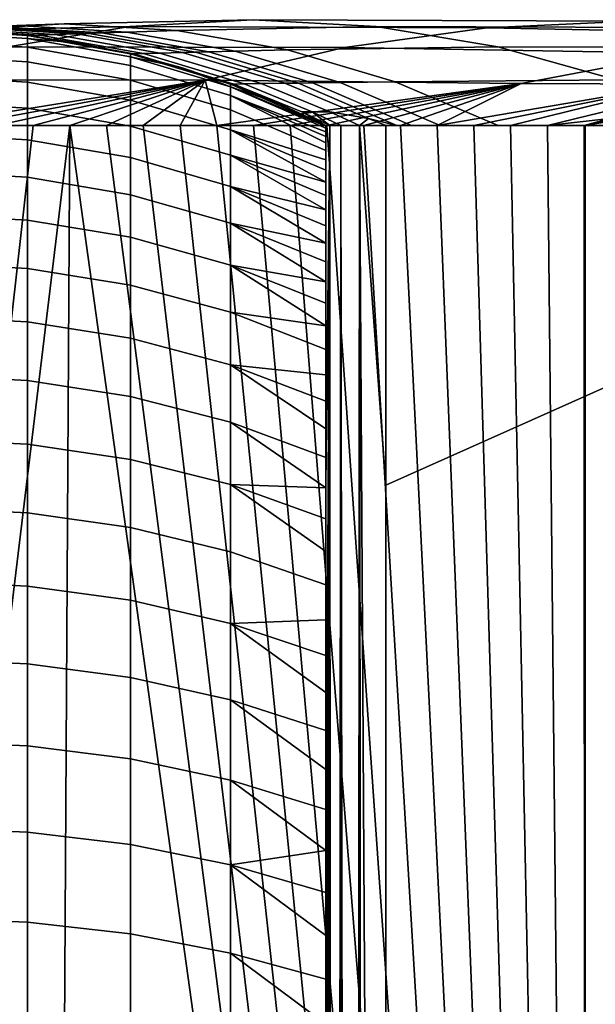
# Model space of a CAD drawing. Header units: millimetres. Extents: x 2387 to 13955, y -4964 to 364.
# Tile 214 of 256: x 12069 to 12101, y -2824 to -2769. Entities that reach past the tile are written whole.
import ezdxf

# ---------------------------------------------------------------- set-up
doc = ezdxf.new("R2010")
doc.units = ezdxf.units.MM
doc.header["$MEASUREMENT"] = 0
doc.layers.add('sistema 2', color=7, linetype='Continuous', true_color=0x000000)

msp = doc.modelspace()

# ---------------------------------------------------------------- linework, layer by layer
at = {"layer": 'sistema 2'}
for points in [[(12064.939, -2770.055, 721.872), (12074.878, -2769.835, 673.273), (12068.096, -2770.96, 673.24), (12058.743, -2771.136, 721.822)], [(12068.588, -2769.782, 734.077), (12071.221, -2769.69, 721.923), (12064.939, -2770.055, 721.872), (12062.456, -2770.141, 734.022)], [(12071.221, -2769.69, 721.923), (12081.748, -2769.455, 673.307), (12074.878, -2769.835, 673.273), (12064.939, -2770.055, 721.872)], [(12072.625, -2770.218, 743.25), (12073.321, -2770.192, 740.21), (12067.271, -2769.833, 740.153), (12066.613, -2769.86, 743.192)], [(12073.321, -2770.192, 740.21), (12074.713, -2770.144, 734.131), (12068.588, -2769.782, 734.077), (12067.271, -2769.833, 740.153)], [(12074.878, -2769.835, 673.273), (12094.778, -2769.905, 576.075), (12086.846, -2771.011, 576.076), (12068.096, -2770.96, 673.24)], [(12074.713, -2770.144, 734.131), (12077.495, -2770.058, 721.973), (12071.221, -2769.69, 721.923), (12068.588, -2769.782, 734.077)], [(12077.495, -2770.058, 721.973), (12088.612, -2769.838, 673.341), (12081.748, -2769.455, 673.307), (12071.221, -2769.69, 721.923)], [(12081.748, -2769.455, 673.307), (12102.79, -2769.531, 576.075), (12094.778, -2769.905, 576.075), (12074.878, -2769.835, 673.273)], [(12083.674, -2771.141, 722.023), (12095.381, -2770.965, 673.374), (12088.612, -2769.838, 673.341), (12077.495, -2770.058, 721.973)], [(12088.612, -2769.838, 673.341), (12110.801, -2769.906, 576.075), (12102.79, -2769.531, 576.075), (12081.748, -2769.455, 673.307)], [(12095.381, -2770.965, 673.374), (12118.732, -2771.013, 576.075), (12110.801, -2769.906, 576.075), (12088.612, -2769.838, 673.341)], [(12102.79, -2769.531, 576.075), (12123.823, -2769.944, 478.844), (12114.691, -2770.289, 478.877), (12094.778, -2769.905, 576.075)], [(12063.337, -2769.987, 770.937), (12069.175, -2770.336, 771.05), (12069.348, -2770.33, 764.811), (12063.502, -2769.981, 764.716)], [(12069.175, -2770.336, 771.05), (12063.337, -2769.987, 770.937), (12063.337, -2769.988, 1086.864), (12066.263, -2770.076, 1086.864)], [(12063.337, -2770.151, 1093.506), (12069.175, -2770.5, 1093.489), (12069.175, -2770.337, 1086.864), (12066.263, -2770.076, 1086.864)], [(12069.175, -2770.5, 1093.489), (12063.337, -2770.151, 1093.506), (12063.337, -2770.639, 1100.131), (12069.175, -2770.987, 1100.097)], [(12069.348, -2770.33, 764.811), (12069.866, -2770.313, 758.591), (12063.994, -2769.962, 758.512), (12063.502, -2769.981, 764.716)], [(12069.866, -2770.313, 758.591), (12070.729, -2770.284, 752.411), (12064.812, -2769.93, 752.344), (12063.994, -2769.962, 758.512)], [(12070.729, -2770.284, 752.411), (12071.931, -2770.243, 746.29), (12065.956, -2769.887, 746.231), (12064.812, -2769.93, 752.344)], [(12071.931, -2770.243, 746.29), (12072.625, -2770.218, 743.25), (12066.613, -2769.86, 743.192), (12065.956, -2769.887, 746.231)], [(12069.175, -2770.337, 1086.864), (12069.175, -2770.336, 771.05), (12066.263, -2770.076, 1086.864)], [(12075.104, -2771.358, 764.904), (12069.348, -2770.33, 764.811), (12069.175, -2770.336, 771.05), (12074.922, -2771.363, 771.161)], [(12072.065, -2770.767, 1086.864), (12069.175, -2770.336, 771.05), (12069.175, -2770.337, 1086.864)], [(12069.175, -2770.336, 771.05), (12072.065, -2770.767, 1086.864), (12074.922, -2771.363, 771.161)], [(12072.065, -2770.767, 1086.864), (12069.175, -2770.337, 1086.864), (12069.175, -2770.5, 1093.489)], [(12075.104, -2771.358, 764.904), (12075.647, -2771.344, 758.669), (12069.866, -2770.313, 758.591), (12069.348, -2770.33, 764.811)], [(12075.647, -2771.344, 758.669), (12076.552, -2771.321, 752.476), (12070.729, -2770.284, 752.411), (12069.866, -2770.313, 758.591)], [(12076.552, -2771.321, 752.476), (12077.813, -2771.288, 746.348), (12071.931, -2770.243, 746.29), (12070.729, -2770.284, 752.411)], [(12077.813, -2771.288, 746.348), (12078.545, -2771.268, 743.307), (12072.625, -2770.218, 743.25), (12071.931, -2770.243, 746.29)], [(12078.545, -2771.268, 743.307), (12079.277, -2771.248, 740.266), (12073.321, -2770.192, 740.21), (12072.625, -2770.218, 743.25)], [(12079.277, -2771.248, 740.266), (12080.743, -2771.21, 734.185), (12074.713, -2770.144, 734.131), (12073.321, -2770.192, 740.21)], [(12080.743, -2771.21, 734.185), (12083.674, -2771.141, 722.023), (12077.495, -2770.058, 721.973), (12074.713, -2770.144, 734.131)], [(12094.778, -2769.905, 576.075), (12114.691, -2770.289, 478.877), (12105.624, -2771.312, 478.91), (12086.846, -2771.011, 576.076)], [(12069.175, -2770.987, 1100.097), (12063.337, -2770.639, 1100.131), (12063.337, -2771.452, 1106.724), (12069.175, -2771.798, 1106.673)], [(12074.922, -2771.525, 1093.438), (12069.175, -2770.5, 1093.489), (12069.175, -2770.987, 1100.097), (12074.922, -2772.009, 1099.996)], [(12069.175, -2770.5, 1093.489), (12074.922, -2771.525, 1093.438), (12074.922, -2771.364, 1086.864), (12072.065, -2770.767, 1086.864)], [(12074.922, -2771.364, 1086.864), (12074.922, -2771.363, 771.161), (12072.065, -2770.767, 1086.864)], [(12068.096, -2770.96, 673.24), (12086.846, -2771.011, 576.076), (12079.072, -2772.829, 576.076), (12061.494, -2772.803, 673.208)], [(12069.175, -2771.798, 1106.673), (12063.337, -2771.452, 1106.724), (12063.337, -2772.588, 1113.27), (12069.175, -2772.931, 1113.201)], [(12074.922, -2772.009, 1099.996), (12069.175, -2770.987, 1100.097), (12069.175, -2771.798, 1106.673), (12074.922, -2772.813, 1106.522)], [(12080.684, -2773.036, 764.995), (12075.104, -2771.358, 764.904), (12074.922, -2771.363, 771.161), (12080.493, -2773.039, 771.269)], [(12077.734, -2772.122, 1086.864), (12074.922, -2771.363, 771.161), (12074.922, -2771.364, 1086.864)], [(12080.493, -2773.039, 771.269), (12074.922, -2771.363, 771.161), (12077.734, -2772.122, 1086.864)], [(12074.922, -2771.364, 1086.864), (12074.922, -2771.525, 1093.438), (12077.734, -2772.122, 1086.864)], [(12080.684, -2773.036, 764.995), (12081.252, -2773.028, 758.744), (12075.647, -2771.344, 758.669), (12075.104, -2771.358, 764.904)], [(12081.252, -2773.028, 758.744), (12082.198, -2773.014, 752.539), (12076.552, -2771.321, 752.476), (12075.647, -2771.344, 758.669)], [(12082.198, -2773.014, 752.539), (12083.519, -2772.996, 746.405), (12077.813, -2771.288, 746.348), (12076.552, -2771.321, 752.476)], [(12083.519, -2772.996, 746.405), (12084.286, -2772.984, 743.362), (12078.545, -2771.268, 743.307), (12077.813, -2771.288, 746.348)], [(12084.286, -2772.984, 743.362), (12085.055, -2772.972, 740.321), (12079.277, -2771.248, 740.266), (12078.545, -2771.268, 743.307)], [(12086.846, -2771.011, 576.076), (12105.624, -2771.312, 478.91), (12096.678, -2772.999, 478.942), (12079.072, -2772.829, 576.076)], [(12085.055, -2772.972, 740.321), (12086.594, -2772.95, 734.237), (12080.743, -2771.21, 734.185), (12079.277, -2771.248, 740.266)], [(12086.594, -2772.95, 734.237), (12089.671, -2772.91, 722.071), (12083.674, -2771.141, 722.023), (12080.743, -2771.21, 734.185)], [(12089.671, -2772.91, 722.071), (12101.966, -2772.807, 673.406), (12095.381, -2770.965, 673.374), (12083.674, -2771.141, 722.023)], [(12101.966, -2772.807, 673.406), (12126.505, -2772.831, 576.075), (12118.732, -2771.013, 576.075), (12095.381, -2770.965, 673.374)], [(12105.624, -2771.312, 478.91), (12115.005, -2771.382, 430.326), (12105.473, -2773.037, 430.375), (12096.678, -2772.999, 478.942)], [(12074.922, -2772.813, 1106.522), (12069.175, -2771.798, 1106.673), (12069.175, -2772.931, 1113.201), (12074.922, -2773.937, 1113.001)], [(12080.493, -2773.198, 1093.356), (12074.922, -2771.525, 1093.438), (12074.922, -2772.009, 1099.996), (12080.493, -2773.676, 1099.832)], [(12077.734, -2772.122, 1086.864), (12074.922, -2771.525, 1093.438), (12080.493, -2773.198, 1093.356)], [(12080.493, -2773.676, 1099.832), (12074.922, -2772.009, 1099.996), (12074.922, -2772.813, 1106.522), (12080.493, -2774.471, 1106.276)], [(12080.493, -2773.198, 1093.356), (12080.493, -2773.039, 1086.864), (12077.734, -2772.122, 1086.864)], [(12080.493, -2773.039, 1086.864), (12080.493, -2773.039, 771.269), (12077.734, -2772.122, 1086.864)], [(12063.354, -2775.336, 624.626), (12061.494, -2772.803, 673.208), (12079.072, -2772.829, 576.076)], [(12069.175, -2772.931, 1113.201), (12063.337, -2772.588, 1113.27), (12063.337, -2774.044, 1119.751), (12069.175, -2774.383, 1119.666)], [(12063.354, -2775.336, 624.626), (12079.072, -2772.829, 576.076), (12065.4, -2775.336, 612.489)], [(12065.4, -2775.336, 612.489), (12079.072, -2772.829, 576.076), (12067.446, -2775.336, 600.351)], [(12067.446, -2775.336, 600.351), (12079.072, -2772.829, 576.076), (12069.493, -2775.336, 588.214)], [(12074.922, -2773.937, 1113.001), (12069.175, -2772.931, 1113.201), (12069.175, -2774.383, 1119.666), (12074.922, -2775.378, 1119.417)], [(12069.493, -2775.336, 588.214), (12079.072, -2772.829, 576.076), (12071.539, -2775.336, 576.076)], [(12071.539, -2775.336, 576.076), (12079.072, -2772.829, 576.076), (12073.585, -2775.336, 563.938)], [(12073.585, -2775.336, 563.938), (12079.072, -2772.829, 576.076), (12075.632, -2775.336, 551.8)], [(12080.493, -2774.471, 1106.276), (12074.922, -2772.813, 1106.522), (12074.922, -2773.937, 1113.001), (12080.493, -2775.581, 1112.674)], [(12075.632, -2775.336, 551.8), (12079.072, -2772.829, 576.076), (12077.678, -2775.336, 539.662)], [(12077.678, -2775.336, 539.662), (12079.072, -2772.829, 576.076), (12079.724, -2775.336, 527.524)], [(12096.678, -2772.999, 478.942), (12079.724, -2775.336, 527.524), (12079.072, -2772.829, 576.076)], [(12079.724, -2775.336, 527.524), (12096.678, -2772.999, 478.942), (12081.771, -2775.336, 515.387)], [(12084.457, -2774.59, 765.056), (12080.684, -2773.036, 764.995), (12080.493, -2773.039, 771.269), (12085.808, -2775.336, 771.371)], [(12080.493, -2773.039, 1086.864), (12080.493, -2773.198, 1093.356), (12083.188, -2774.112, 1086.864)], [(12080.493, -2773.039, 771.269), (12080.493, -2773.039, 1086.864), (12083.188, -2774.112, 1086.864)], [(12085.808, -2775.336, 889.681), (12080.493, -2773.039, 771.269), (12085.808, -2775.336, 909.399)], [(12085.808, -2775.336, 909.399), (12080.493, -2773.039, 771.269), (12083.188, -2774.112, 1086.864)], [(12080.493, -2773.039, 771.269), (12085.808, -2775.336, 889.681), (12085.808, -2775.336, 869.963)], [(12080.493, -2773.039, 771.269), (12085.808, -2775.336, 869.963), (12085.808, -2775.336, 850.244)], [(12080.493, -2773.039, 771.269), (12085.808, -2775.336, 830.526), (12085.808, -2775.336, 810.808)], [(12080.493, -2773.039, 771.269), (12085.808, -2775.336, 791.089), (12085.808, -2775.336, 771.371)], [(12080.493, -2773.039, 771.269), (12085.808, -2775.336, 810.808), (12085.808, -2775.336, 791.089)], [(12080.493, -2773.039, 771.269), (12085.808, -2775.336, 850.244), (12085.808, -2775.336, 830.526)], [(12085.043, -2774.588, 758.795), (12081.252, -2773.028, 758.744), (12080.684, -2773.036, 764.995), (12084.457, -2774.59, 765.056)], [(12086.018, -2774.583, 752.582), (12082.198, -2773.014, 752.539), (12081.252, -2773.028, 758.744), (12085.043, -2774.588, 758.795)], [(12081.771, -2775.336, 515.387), (12096.678, -2772.999, 478.942), (12083.816, -2775.336, 503.249)], [(12082.198, -2773.014, 752.539), (12086.018, -2774.583, 752.582), (12088.173, -2774.95, 746.451), (12083.519, -2772.996, 746.405)], [(12083.519, -2772.996, 746.405), (12088.173, -2774.95, 746.451), (12089.763, -2775.336, 743.415), (12084.286, -2772.984, 743.362)], [(12083.816, -2775.336, 503.249), (12096.678, -2772.999, 478.942), (12085.862, -2775.336, 491.111)], [(12089.763, -2775.336, 743.415), (12090.568, -2775.336, 740.373), (12085.055, -2772.972, 740.321), (12084.286, -2772.984, 743.362)], [(12090.568, -2775.336, 740.373), (12092.178, -2775.336, 734.287), (12086.594, -2772.95, 734.237), (12085.055, -2772.972, 740.321)], [(12087.908, -2775.336, 478.974), (12085.862, -2775.336, 491.111), (12096.678, -2772.999, 478.942)], [(12092.178, -2775.336, 734.287), (12095.398, -2775.336, 722.117), (12089.671, -2772.91, 722.071), (12086.594, -2772.95, 734.237)], [(12087.908, -2775.336, 478.974), (12096.678, -2772.999, 478.942), (12089.955, -2775.336, 466.836)], [(12095.398, -2775.336, 722.117), (12108.278, -2775.336, 673.437), (12101.966, -2772.807, 673.406), (12089.671, -2772.91, 722.071)], [(12089.955, -2775.336, 466.836), (12096.678, -2772.999, 478.942), (12092.001, -2775.336, 454.699)], [(12105.473, -2773.037, 430.375), (12092.001, -2775.336, 454.699), (12096.678, -2772.999, 478.942)], [(12092.001, -2775.336, 454.699), (12105.473, -2773.037, 430.375), (12094.047, -2775.336, 442.561)], [(12096.094, -2775.336, 430.422), (12094.047, -2775.336, 442.561), (12105.473, -2773.037, 430.375)], [(12098.14, -2775.336, 418.285), (12096.094, -2775.336, 430.422), (12105.473, -2773.037, 430.375), (12107.668, -2773.034, 418.234)], [(12101.612, -2774.952, 406.14), (12098.14, -2775.336, 418.285), (12107.668, -2773.034, 418.234)], [(12080.493, -2773.198, 1093.356), (12080.493, -2773.676, 1099.832), (12085.808, -2775.688, 1096.428), (12085.808, -2775.493, 1093.243)], [(12080.493, -2773.198, 1093.356), (12085.808, -2775.375, 1090.055), (12083.188, -2774.112, 1086.864)], [(12080.493, -2773.198, 1093.356), (12085.808, -2775.493, 1093.243), (12085.808, -2775.375, 1090.055)], [(12080.493, -2773.676, 1099.832), (12080.493, -2774.471, 1106.276), (12085.808, -2776.743, 1105.939), (12085.808, -2776.314, 1102.778)], [(12080.493, -2773.676, 1099.832), (12085.808, -2776.314, 1102.778), (12085.808, -2775.962, 1099.607)], [(12080.493, -2773.676, 1099.832), (12085.808, -2775.962, 1099.607), (12085.808, -2775.688, 1096.428)], [(12069.175, -2774.383, 1119.666), (12063.337, -2774.044, 1119.751), (12063.337, -2775.816, 1126.154), (12069.175, -2776.15, 1126.052)], [(12080.493, -2775.581, 1112.674), (12074.922, -2773.937, 1113.001), (12074.922, -2775.378, 1119.417), (12080.493, -2777.004, 1119.01)], [(12083.188, -2774.112, 1086.864), (12085.808, -2775.375, 1090.055), (12085.808, -2775.336, 1086.864)], [(12085.808, -2775.336, 1067.146), (12083.188, -2774.112, 1086.864), (12085.808, -2775.336, 1086.864)], [(12085.808, -2775.336, 1047.428), (12083.188, -2774.112, 1086.864), (12085.808, -2775.336, 1067.146)], [(12083.188, -2774.112, 1086.864), (12085.808, -2775.336, 1047.428), (12085.808, -2775.336, 1027.709)], [(12083.188, -2774.112, 1086.864), (12085.808, -2775.336, 1007.991), (12085.808, -2775.336, 988.273)], [(12083.188, -2774.112, 1086.864), (12085.808, -2775.336, 1027.709), (12085.808, -2775.336, 1007.991)], [(12085.808, -2775.336, 988.273), (12085.808, -2775.336, 968.554), (12083.188, -2774.112, 1086.864)], [(12085.808, -2775.336, 948.836), (12085.808, -2775.336, 929.118), (12083.188, -2774.112, 1086.864)], [(12085.808, -2775.336, 929.118), (12085.808, -2775.336, 909.399), (12083.188, -2774.112, 1086.864)], [(12083.188, -2774.112, 1086.864), (12085.808, -2775.336, 968.554), (12085.808, -2775.336, 948.836)], [(12074.922, -2775.378, 1119.417), (12069.175, -2774.383, 1119.666), (12069.175, -2776.15, 1126.052), (12074.922, -2777.133, 1125.754)], [(12080.493, -2774.471, 1106.276), (12080.493, -2775.581, 1112.674), (12085.808, -2777.25, 1109.089), (12085.808, -2776.743, 1105.939)], [(12084.457, -2774.59, 765.056), (12086.016, -2775.336, 764.916), (12085.043, -2774.588, 758.795)], [(12086.016, -2775.336, 764.916), (12084.457, -2774.59, 765.056), (12085.808, -2775.336, 771.371)], [(12086.643, -2775.336, 758.474), (12087.685, -2775.336, 752.086), (12086.018, -2774.583, 752.582), (12085.043, -2774.588, 758.795)], [(12085.043, -2774.588, 758.795), (12086.016, -2775.336, 764.916), (12086.643, -2775.336, 758.474)], [(12086.018, -2774.583, 752.582), (12087.685, -2775.336, 752.086), (12088.173, -2774.95, 746.451)], [(12087.685, -2775.336, 752.086), (12089.134, -2775.336, 745.793), (12088.173, -2774.95, 746.451)], [(12089.134, -2775.336, 745.793), (12089.763, -2775.336, 743.415), (12088.173, -2774.95, 746.451)], [(12098.14, -2775.336, 418.285), (12101.612, -2774.952, 406.14), (12100.187, -2775.336, 406.148)], [(12100.187, -2775.336, 406.148), (12101.612, -2774.952, 406.14), (12100.253, -2775.336, 405.753)], [(12102.53, -2774.951, 400.052), (12101.766, -2775.336, 393.743), (12100.253, -2775.336, 405.753)], [(12102.53, -2774.951, 400.052), (12100.253, -2775.336, 405.753), (12102.104, -2774.952, 403.101)], [(12101.612, -2774.952, 406.14), (12102.104, -2774.952, 403.101), (12100.253, -2775.336, 405.753)], [(12068.903, -3222.823, 591.707), (12042.825, -3012.821, 746.398), (12071.539, -2775.336, 576.076)], [(12067.446, -2775.336, 600.351), (12069.493, -2775.336, 588.214), (12042.825, -3012.821, 746.398)], [(12069.493, -2775.336, 588.214), (12071.539, -2775.336, 576.076), (12042.825, -3012.821, 746.398)], [(12069.175, -2776.15, 1126.052), (12063.337, -2775.816, 1126.154), (12063.337, -2777.9, 1132.462), (12069.175, -2778.228, 1132.344)], [(12100.253, -2981.952, 405.753), (12068.903, -3222.823, 591.707), (12071.539, -2775.336, 576.076)], [(12073.585, -2775.336, 563.938), (12100.253, -2981.952, 405.753), (12071.539, -2775.336, 576.076)], [(12073.585, -2775.336, 563.938), (12075.632, -2775.336, 551.8), (12100.253, -2981.952, 405.753)], [(12080.493, -2777.004, 1119.01), (12074.922, -2775.378, 1119.417), (12074.922, -2777.133, 1125.754), (12080.493, -2778.736, 1125.268)], [(12077.678, -2775.336, 539.662), (12100.253, -2981.952, 405.753), (12075.632, -2775.336, 551.8)], [(12100.253, -2981.952, 405.753), (12077.678, -2775.336, 539.662), (12079.724, -2775.336, 527.524)], [(12081.771, -2775.336, 515.387), (12100.253, -2981.952, 405.753), (12079.724, -2775.336, 527.524)], [(12080.493, -2777.004, 1119.01), (12085.808, -2778.495, 1115.348), (12080.493, -2775.581, 1112.674)], [(12080.493, -2775.581, 1112.674), (12085.808, -2778.495, 1115.348), (12085.808, -2777.834, 1112.226)], [(12080.493, -2775.581, 1112.674), (12085.808, -2777.834, 1112.226), (12085.808, -2777.25, 1109.089)], [(12100.253, -2981.952, 405.753), (12081.771, -2775.336, 515.387), (12083.816, -2775.336, 503.249)], [(12085.862, -2775.336, 491.111), (12100.253, -2981.952, 405.753), (12083.816, -2775.336, 503.249)], [(12086.016, -2775.336, 764.916), (12085.808, -2775.336, 771.371), (12085.808, -2795.336, 771.371)], [(12086.016, -2775.336, 764.916), (12085.808, -2795.336, 771.371), (12085.808, -2823.81, 771.371)], [(12085.808, -2852.284, 771.371), (12086.016, -2775.336, 764.916), (12085.808, -2823.81, 771.371)], [(12086.016, -2775.336, 764.916), (12085.808, -2966.181, 771.371), (12085.899, -3250.798, 767.062)], [(12086.016, -2775.336, 764.916), (12085.808, -2852.284, 771.371), (12085.808, -2880.759, 771.371)], [(12086.016, -2775.336, 764.916), (12085.808, -2880.759, 771.371), (12085.808, -2909.233, 771.371)], [(12086.016, -2775.336, 764.916), (12085.808, -2937.707, 771.371), (12085.808, -2966.181, 771.371)], [(12086.016, -2775.336, 764.916), (12085.808, -2909.233, 771.371), (12085.808, -2937.707, 771.371)], [(12085.808, -2775.336, 791.089), (12085.808, -2795.336, 771.371), (12085.808, -2775.336, 771.371)], [(12085.808, -2822.895, 815.92), (12085.808, -2795.336, 771.371), (12085.808, -2775.336, 791.089)], [(12085.808, -2775.336, 810.808), (12085.808, -2822.895, 815.92), (12085.808, -2775.336, 791.089)], [(12085.808, -2822.895, 815.92), (12085.808, -2775.336, 810.808), (12085.808, -2775.336, 830.526)], [(12085.808, -2822.895, 860.47), (12085.808, -2775.336, 830.526), (12085.808, -2775.336, 850.244)], [(12085.808, -2822.895, 860.47), (12085.808, -2775.336, 869.963), (12085.808, -2775.336, 889.681)], [(12085.808, -2822.895, 860.47), (12085.808, -2775.336, 850.244), (12085.808, -2775.336, 869.963)], [(12085.808, -2775.336, 889.681), (12085.808, -2822.895, 905.019), (12085.808, -2822.895, 860.47)], [(12085.808, -2822.895, 905.019), (12085.808, -2775.336, 889.681), (12085.808, -2775.336, 909.399)], [(12085.808, -2775.336, 830.526), (12085.808, -2822.895, 860.47), (12085.808, -2822.895, 815.92)], [(12085.808, -2775.336, 909.399), (12085.808, -2775.336, 929.118), (12085.808, -2822.895, 905.019)], [(12085.808, -2822.895, 905.019), (12085.808, -2775.336, 948.836), (12085.808, -2868.097, 956.505)], [(12085.808, -2866.955, 967.831), (12085.808, -2775.336, 968.554), (12085.808, -2775.336, 988.273)], [(12085.808, -2867.24, 962.137), (12085.808, -2775.336, 948.836), (12085.808, -2775.336, 968.554)], [(12085.808, -2866.955, 967.831), (12085.808, -2867.24, 962.137), (12085.808, -2775.336, 968.554)], [(12085.808, -2866.955, 1018.82), (12085.808, -2866.955, 993.326), (12085.808, -2775.336, 1007.991)], [(12085.808, -2775.336, 988.273), (12085.808, -2866.955, 993.326), (12085.808, -2866.955, 967.831)], [(12085.808, -2775.336, 988.273), (12085.808, -2775.336, 1007.991), (12085.808, -2866.955, 993.326)], [(12085.808, -2867.24, 962.137), (12085.808, -2868.097, 956.505), (12085.808, -2775.336, 948.836)], [(12085.808, -2775.336, 1027.709), (12085.808, -2866.955, 1044.315), (12085.808, -2866.955, 1018.82)], [(12085.808, -2775.336, 1007.991), (12085.808, -2775.336, 1027.709), (12085.808, -2866.955, 1018.82)], [(12085.808, -2775.336, 1047.428), (12085.808, -2866.955, 1044.315), (12085.808, -2775.336, 1027.709)], [(12085.808, -2775.336, 1067.146), (12085.808, -2866.955, 1069.81), (12085.808, -2775.336, 1047.428)], [(12085.808, -2775.336, 1047.428), (12085.808, -2866.955, 1069.81), (12085.808, -2866.955, 1044.315)], [(12085.808, -2867.177, 1074.822), (12085.808, -2775.336, 1086.864), (12085.808, -2867.84, 1079.792)], [(12085.808, -2867.177, 1074.822), (12085.808, -2866.955, 1069.81), (12085.808, -2775.336, 1067.146)], [(12085.808, -2775.336, 1067.146), (12085.808, -2775.336, 1086.864), (12085.808, -2867.177, 1074.822)], [(12085.808, -2775.336, 929.118), (12085.808, -2775.336, 948.836), (12085.808, -2822.895, 905.019)], [(12085.808, -2822.895, 1127.766), (12085.808, -2775.336, 1086.864), (12085.808, -2775.375, 1090.055)], [(12085.808, -2822.895, 1127.766), (12085.808, -2867.84, 1079.792), (12085.808, -2775.336, 1086.864)], [(12085.808, -2775.375, 1090.055), (12085.808, -2775.493, 1093.243), (12085.808, -2822.895, 1127.766)], [(12085.808, -2775.688, 1096.428), (12085.808, -2822.895, 1127.766), (12085.808, -2775.493, 1093.243)], [(12085.808, -2775.962, 1099.607), (12085.808, -2822.895, 1127.766), (12085.808, -2775.688, 1096.428)], [(12085.862, -2775.336, 491.111), (12087.908, -2775.336, 478.974), (12100.253, -2981.952, 405.753)], [(12085.899, -3250.798, 767.062), (12086.179, -3250.673, 762.76), (12086.016, -2775.336, 764.916)], [(12086.016, -2775.336, 764.916), (12086.179, -3250.673, 762.76), (12086.643, -2775.336, 758.474)], [(12086.643, -3250.548, 758.473), (12086.643, -2775.336, 758.474), (12086.179, -3250.673, 762.76)], [(12086.643, -2775.336, 758.474), (12087.291, -3250.423, 754.21), (12087.685, -2775.336, 752.086)], [(12086.643, -3250.548, 758.473), (12087.291, -3250.423, 754.21), (12086.643, -2775.336, 758.474)], [(12087.685, -2775.336, 752.086), (12087.291, -3250.423, 754.21), (12088.121, -3250.299, 749.981)], [(12089.134, -2795.371, 745.793), (12089.134, -2775.336, 745.793), (12087.685, -2775.336, 752.086)], [(12087.685, -2775.336, 752.086), (12089.134, -3022.772, 745.793), (12089.134, -2795.371, 745.793)], [(12087.685, -2775.336, 752.086), (12088.121, -3250.299, 749.981), (12089.134, -3022.772, 745.793)], [(12089.955, -2775.336, 466.836), (12100.253, -2981.952, 405.753), (12087.908, -2775.336, 478.974)], [(12089.134, -2795.371, 745.793), (12134.039, -2775.336, 576.075), (12089.134, -2775.336, 745.793)], [(12134.039, -2775.336, 576.075), (12089.134, -2795.371, 745.793), (12089.134, -3022.772, 745.793)], [(12111.661, -3227.948, 660.65), (12134.039, -2775.336, 576.075), (12089.134, -3022.772, 745.793)], [(12089.955, -2775.336, 466.836), (12092.001, -2775.336, 454.699), (12100.253, -2981.952, 405.753)], [(12094.047, -2775.336, 442.561), (12100.253, -2981.952, 405.753), (12092.001, -2775.336, 454.699)], [(12096.094, -2775.336, 430.422), (12100.253, -2981.952, 405.753), (12094.047, -2775.336, 442.561)], [(12098.14, -2775.336, 418.285), (12100.253, -2981.952, 405.753), (12096.094, -2775.336, 430.422)], [(12100.187, -2775.336, 406.148), (12100.253, -2981.952, 405.753), (12098.14, -2775.336, 418.285)], [(12100.187, -2775.336, 406.148), (12100.253, -2775.336, 405.753), (12100.253, -2981.952, 405.753)], [(12100.253, -2775.336, 405.753), (12101.766, -2775.336, 393.743), (12100.253, -2981.952, 405.753)], [(12101.766, -2775.336, 393.743), (12101.372, -3187.251, 397.762), (12100.253, -2981.952, 405.753)], [(12074.922, -2777.133, 1125.754), (12069.175, -2776.15, 1126.052), (12069.175, -2778.228, 1132.344), (12074.922, -2779.195, 1131.998)], [(12085.808, -2775.962, 1099.607), (12085.808, -2776.314, 1102.778), (12085.808, -2822.895, 1127.766)], [(12085.808, -2776.743, 1105.939), (12085.808, -2822.895, 1127.766), (12085.808, -2776.314, 1102.778)], [(12085.808, -2777.25, 1109.089), (12085.808, -2822.895, 1127.766), (12085.808, -2776.743, 1105.939)], [(12080.493, -2778.736, 1125.268), (12074.922, -2777.133, 1125.754), (12074.922, -2779.195, 1131.998), (12080.493, -2780.773, 1131.434)], [(12085.808, -2780.045, 1121.537), (12080.493, -2777.004, 1119.01), (12080.493, -2778.736, 1125.268)], [(12080.493, -2777.004, 1119.01), (12085.808, -2780.045, 1121.537), (12085.808, -2779.232, 1118.452)], [(12080.493, -2777.004, 1119.01), (12085.808, -2779.232, 1118.452), (12085.808, -2778.495, 1115.348)], [(12085.808, -2822.895, 1127.766), (12085.808, -2777.25, 1109.089), (12085.808, -2777.834, 1112.226)], [(12069.175, -2778.228, 1132.344), (12063.337, -2777.9, 1132.462), (12063.337, -2780.29, 1138.66), (12069.175, -2780.613, 1138.526)], [(12085.808, -2778.495, 1115.348), (12085.808, -2822.895, 1127.766), (12085.808, -2777.834, 1112.226)], [(12074.922, -2779.195, 1131.998), (12069.175, -2778.228, 1132.344), (12069.175, -2780.613, 1138.526), (12074.922, -2781.561, 1138.134)], [(12085.808, -2822.895, 1127.766), (12085.808, -2778.495, 1115.348), (12085.808, -2779.232, 1118.452)], [(12080.493, -2780.773, 1131.434), (12085.808, -2781.898, 1127.643), (12080.493, -2778.736, 1125.268)], [(12080.493, -2778.736, 1125.268), (12085.808, -2781.898, 1127.643), (12085.808, -2780.934, 1124.601)], [(12080.493, -2778.736, 1125.268), (12085.808, -2780.934, 1124.601), (12085.808, -2780.045, 1121.537)], [(12080.493, -2780.773, 1131.434), (12074.922, -2779.195, 1131.998), (12074.922, -2781.561, 1138.134), (12080.493, -2783.109, 1137.492)], [(12085.808, -2779.232, 1118.452), (12085.808, -2780.045, 1121.537), (12085.808, -2822.895, 1127.766)], [(12085.808, -2822.895, 1127.766), (12085.808, -2780.045, 1121.537), (12085.808, -2780.934, 1124.601)], [(12069.175, -2780.613, 1138.526), (12063.337, -2780.29, 1138.66), (12063.337, -2782.983, 1144.733), (12069.175, -2783.299, 1144.584)], [(12074.922, -2781.561, 1138.134), (12069.175, -2780.613, 1138.526), (12069.175, -2783.299, 1144.584), (12074.922, -2784.226, 1144.145)], [(12085.808, -2784.047, 1133.651), (12080.493, -2780.773, 1131.434), (12080.493, -2783.109, 1137.492)], [(12080.493, -2780.773, 1131.434), (12085.808, -2782.935, 1130.66), (12085.808, -2781.898, 1127.643)], [(12080.493, -2780.773, 1131.434), (12085.808, -2784.047, 1133.651), (12085.808, -2782.935, 1130.66)], [(12085.808, -2781.898, 1127.643), (12085.808, -2822.895, 1127.766), (12085.808, -2780.934, 1124.601)], [(12080.493, -2783.109, 1137.492), (12074.922, -2781.561, 1138.134), (12074.922, -2784.226, 1144.145), (12080.493, -2785.741, 1143.429)], [(12085.808, -2822.895, 1127.766), (12085.808, -2781.898, 1127.643), (12085.808, -2782.935, 1130.66)], [(12069.175, -2783.299, 1144.584), (12063.337, -2782.983, 1144.733), (12063.337, -2785.969, 1150.667), (12069.175, -2786.278, 1150.502)], [(12085.808, -2784.047, 1133.651), (12085.808, -2822.895, 1127.766), (12085.808, -2782.935, 1130.66)], [(12074.922, -2784.226, 1144.145), (12069.175, -2783.299, 1144.584), (12069.175, -2786.278, 1150.502), (12074.922, -2787.183, 1150.018)], [(12080.493, -2785.741, 1143.429), (12085.808, -2786.489, 1139.546), (12080.493, -2783.109, 1137.492)], [(12080.493, -2783.109, 1137.492), (12085.808, -2785.232, 1136.613), (12085.808, -2784.047, 1133.651)], [(12080.493, -2783.109, 1137.492), (12085.808, -2786.489, 1139.546), (12085.808, -2785.232, 1136.613)], [(12085.808, -2785.232, 1136.613), (12085.808, -2822.895, 1127.766), (12085.808, -2784.047, 1133.651)], [(12080.493, -2785.741, 1143.429), (12074.922, -2784.226, 1144.145), (12074.922, -2787.183, 1150.018), (12080.493, -2788.661, 1149.229)], [(12085.808, -2822.895, 1127.766), (12085.808, -2785.232, 1136.613), (12085.808, -2786.489, 1139.546)], [(12069.175, -2786.278, 1150.502), (12063.337, -2785.969, 1150.667), (12063.337, -2789.244, 1156.447), (12069.175, -2789.544, 1156.268)], [(12074.922, -2787.183, 1150.018), (12069.175, -2786.278, 1150.502), (12069.175, -2789.544, 1156.268), (12074.922, -2790.424, 1155.74)], [(12080.493, -2785.741, 1143.429), (12080.493, -2788.661, 1149.229), (12085.808, -2789.217, 1145.314), (12085.808, -2787.818, 1142.447)], [(12080.493, -2785.741, 1143.429), (12085.808, -2787.818, 1142.447), (12085.808, -2786.489, 1139.546)], [(12085.808, -2786.489, 1139.546), (12085.808, -2787.818, 1142.447), (12085.808, -2822.895, 1127.766)], [(12080.493, -2788.661, 1149.229), (12074.922, -2787.183, 1150.018), (12074.922, -2790.424, 1155.74), (12080.493, -2791.861, 1154.879)], [(12085.808, -2787.818, 1142.447), (12085.808, -2789.217, 1145.314), (12085.808, -2822.895, 1127.766)], [(12080.493, -2788.661, 1149.229), (12080.493, -2791.861, 1154.879), (12085.808, -2793.831, 1153.698), (12085.808, -2792.225, 1150.941)], [(12080.493, -2788.661, 1149.229), (12085.808, -2792.225, 1150.941), (12085.808, -2790.687, 1148.146)], [(12080.493, -2788.661, 1149.229), (12085.808, -2790.687, 1148.146), (12085.808, -2789.217, 1145.314)], [(12069.175, -2789.544, 1156.268), (12063.337, -2789.244, 1156.447), (12063.337, -2792.798, 1162.06), (12069.175, -2793.088, 1161.866)], [(12074.922, -2790.424, 1155.74), (12069.175, -2789.544, 1156.268), (12069.175, -2793.088, 1161.866), (12074.922, -2793.942, 1161.296)], [(12085.808, -2822.895, 1127.766), (12085.808, -2789.217, 1145.314), (12085.808, -2790.687, 1148.146)], [(12080.493, -2791.861, 1154.879), (12074.922, -2790.424, 1155.74), (12074.922, -2793.942, 1161.296), (12080.493, -2795.335, 1160.365)], [(12085.808, -2790.687, 1148.146), (12085.808, -2792.225, 1150.941), (12085.808, -2822.895, 1127.766)], [(12085.808, -2795.505, 1156.414), (12080.493, -2791.861, 1154.879), (12080.493, -2795.335, 1160.365)], [(12080.493, -2791.861, 1154.879), (12085.808, -2795.505, 1156.414), (12085.808, -2793.831, 1153.698)], [(12085.808, -2793.831, 1153.698), (12085.808, -2822.895, 1127.766), (12085.808, -2792.225, 1150.941)], [(12069.175, -2793.088, 1161.866), (12063.337, -2792.798, 1162.06), (12063.337, -2796.623, 1167.491), (12069.175, -2796.904, 1167.283)], [(12074.922, -2793.942, 1161.296), (12069.175, -2793.088, 1161.866), (12069.175, -2796.904, 1167.283), (12074.922, -2797.728, 1166.672)], [(12080.493, -2795.335, 1160.365), (12074.922, -2793.942, 1161.296), (12074.922, -2797.728, 1166.672), (12080.493, -2799.074, 1165.674)], [(12085.808, -2795.505, 1156.414), (12085.808, -2822.895, 1127.766), (12085.808, -2793.831, 1153.698)], [(12080.493, -2795.335, 1160.365), (12080.493, -2799.074, 1165.674), (12085.808, -2800.919, 1164.305), (12085.808, -2799.05, 1161.72)], [(12080.493, -2795.335, 1160.365), (12085.808, -2799.05, 1161.72), (12085.808, -2797.245, 1159.089)], [(12080.493, -2795.335, 1160.365), (12085.808, -2797.245, 1159.089), (12085.808, -2795.505, 1156.414)], [(12085.808, -2822.895, 815.92), (12085.808, -2823.81, 771.371), (12085.808, -2795.336, 771.371)], [(12085.808, -2795.505, 1156.414), (12085.808, -2797.245, 1159.089), (12085.808, -2822.895, 1127.766)], [(12069.175, -2796.904, 1167.283), (12063.337, -2796.623, 1167.491), (12063.337, -2800.71, 1172.728), (12069.175, -2800.981, 1172.507)], [(12074.922, -2797.728, 1166.672), (12069.175, -2796.904, 1167.283), (12069.175, -2800.981, 1172.507), (12074.922, -2801.774, 1171.855)], [(12080.493, -2799.074, 1165.674), (12074.922, -2797.728, 1166.672), (12074.922, -2801.774, 1171.855), (12080.493, -2803.069, 1170.792)], [(12085.808, -2797.245, 1159.089), (12085.808, -2799.05, 1161.72), (12085.808, -2822.895, 1127.766)], [(12080.493, -2799.074, 1165.674), (12080.493, -2803.069, 1170.792), (12085.808, -2802.851, 1166.844), (12085.808, -2800.919, 1164.305)], [(12085.808, -2799.05, 1161.72), (12085.808, -2800.919, 1164.305), (12085.808, -2822.895, 1127.766)], [(12069.175, -2800.981, 1172.507), (12063.337, -2800.71, 1172.728), (12063.337, -2805.049, 1177.759), (12069.175, -2805.308, 1177.524)], [(12074.922, -2801.774, 1171.855), (12069.175, -2800.981, 1172.507), (12069.175, -2805.308, 1177.524), (12074.922, -2806.069, 1176.835)], [(12085.808, -2800.919, 1164.305), (12085.808, -2802.851, 1166.844), (12085.808, -2822.895, 1127.766)], [(12080.493, -2803.069, 1170.792), (12074.922, -2801.774, 1171.855), (12074.922, -2806.069, 1176.835), (12080.493, -2807.31, 1175.709)], [(12080.493, -2803.069, 1170.792), (12085.808, -2804.845, 1169.335), (12085.808, -2802.851, 1166.844)], [(12080.493, -2803.069, 1170.792), (12080.493, -2807.31, 1175.709), (12085.808, -2809.012, 1174.167), (12085.808, -2806.899, 1171.776)], [(12080.493, -2803.069, 1170.792), (12085.808, -2806.899, 1171.776), (12085.808, -2804.845, 1169.335)], [(12085.808, -2802.851, 1166.844), (12085.808, -2804.845, 1169.335), (12085.808, -2822.895, 1127.766)], [(12085.808, -2806.899, 1171.776), (12085.808, -2822.895, 1127.766), (12085.808, -2804.845, 1169.335)], [(12069.175, -2805.308, 1177.524), (12063.337, -2805.049, 1177.759), (12063.337, -2809.63, 1182.57), (12069.175, -2809.877, 1182.323)], [(12074.922, -2806.069, 1176.835), (12069.175, -2805.308, 1177.524), (12069.175, -2809.877, 1182.323), (12074.922, -2810.603, 1181.597)], [(12080.493, -2807.31, 1175.709), (12074.922, -2806.069, 1176.835), (12074.922, -2810.603, 1181.597), (12080.493, -2811.787, 1180.412)], [(12085.808, -2822.895, 1127.766), (12085.808, -2806.899, 1171.776), (12085.808, -2809.012, 1174.167)], [(12080.493, -2807.31, 1175.709), (12080.493, -2811.787, 1180.412), (12085.808, -2813.412, 1178.788), (12085.808, -2811.184, 1176.504)], [(12085.808, -2811.184, 1176.504), (12085.808, -2809.012, 1174.167), (12080.493, -2807.31, 1175.709)], [(12085.808, -2822.895, 1127.766), (12085.808, -2809.012, 1174.167), (12085.808, -2811.184, 1176.504)], [(12069.175, -2809.877, 1182.323), (12063.337, -2809.63, 1182.57), (12063.337, -2814.441, 1187.151), (12069.175, -2814.676, 1186.892)], [(12074.922, -2810.603, 1181.597), (12069.175, -2809.877, 1182.323), (12069.175, -2814.676, 1186.892), (12074.922, -2815.365, 1186.131)], [(12080.493, -2811.787, 1180.412), (12074.922, -2810.603, 1181.597), (12074.922, -2815.365, 1186.131), (12080.493, -2816.49, 1184.89)], [(12085.808, -2813.412, 1178.788), (12085.808, -2822.895, 1127.766), (12085.808, -2811.184, 1176.504)], [(12080.493, -2811.787, 1180.412), (12080.493, -2816.49, 1184.89), (12085.808, -2815.696, 1181.016)], [(12085.808, -2813.412, 1178.788), (12080.493, -2811.787, 1180.412), (12085.808, -2815.696, 1181.016)], [(12085.808, -2870.453, 1172.315), (12085.808, -2822.895, 1127.766), (12085.808, -2813.412, 1178.788)], [(12085.808, -2815.696, 1181.016), (12085.808, -2870.453, 1172.315), (12085.808, -2813.412, 1178.788)], [(12069.175, -2814.676, 1186.892), (12063.337, -2814.441, 1187.151), (12063.337, -2819.472, 1191.49), (12069.175, -2819.694, 1191.22)], [(12074.922, -2815.365, 1186.131), (12069.175, -2814.676, 1186.892), (12069.175, -2819.694, 1191.22), (12074.922, -2820.345, 1190.426)], [(12080.493, -2816.49, 1184.89), (12074.922, -2815.365, 1186.131), (12074.922, -2820.345, 1190.426), (12080.493, -2821.408, 1189.131)], [(12080.493, -2816.49, 1184.89), (12085.808, -2818.033, 1183.188), (12085.808, -2815.696, 1181.016)], [(12085.808, -2870.453, 1172.315), (12085.808, -2815.696, 1181.016), (12085.808, -2818.033, 1183.188)], [(12080.493, -2816.49, 1184.89), (12080.493, -2821.408, 1189.131), (12085.808, -2822.865, 1187.355), (12085.808, -2820.424, 1185.301)], [(12080.493, -2816.49, 1184.89), (12085.808, -2820.424, 1185.301), (12085.808, -2818.033, 1183.188)], [(12085.808, -2818.033, 1183.188), (12085.808, -2820.424, 1185.301), (12085.808, -2870.453, 1172.315)], [(12069.175, -2819.694, 1191.22), (12063.337, -2819.472, 1191.49), (12063.337, -2824.709, 1195.577), (12069.175, -2824.917, 1195.297)], [(12074.922, -2820.345, 1190.426), (12069.175, -2819.694, 1191.22), (12069.175, -2824.917, 1195.297), (12074.922, -2825.529, 1194.472)], [(12080.493, -2821.408, 1189.131), (12074.922, -2820.345, 1190.426), (12074.922, -2825.529, 1194.472), (12080.493, -2826.527, 1193.126)], [(12085.808, -2822.865, 1187.355), (12085.808, -2870.453, 1172.315), (12085.808, -2820.424, 1185.301)], [(12085.808, -2825.356, 1189.349), (12080.493, -2821.408, 1189.131), (12080.493, -2826.527, 1193.126)], [(12080.493, -2821.408, 1189.131), (12085.808, -2825.356, 1189.349), (12085.808, -2822.865, 1187.355)], [(12085.808, -2870.453, 1172.315), (12085.808, -2822.865, 1187.355), (12085.808, -2825.356, 1189.349)], [(12085.808, -2870.453, 860.47), (12085.808, -2870.453, 815.92), (12085.808, -2822.895, 815.92), (12085.808, -2822.895, 860.47)], [(12085.808, -2870.453, 905.019), (12085.808, -2870.453, 860.47), (12085.808, -2822.895, 860.47), (12085.808, -2822.895, 905.019)], [(12085.808, -2870.453, 1172.315), (12085.808, -2870.453, 1127.766), (12085.808, -2822.895, 1127.766)], [(12085.808, -2822.895, 815.92), (12085.808, -2852.284, 771.371), (12085.808, -2823.81, 771.371)], [(12085.808, -2852.284, 771.371), (12085.808, -2822.895, 815.92), (12085.808, -2870.453, 815.92)], [(12085.808, -2873.84, 940.779), (12085.808, -2870.453, 905.019), (12085.808, -2822.895, 905.019)], [(12085.808, -2868.937, 1084.68), (12085.808, -2867.84, 1079.792), (12085.808, -2822.895, 1127.766)], [(12085.808, -2869.511, 950.993), (12085.808, -2871.469, 945.662), (12085.808, -2822.895, 905.019)], [(12085.808, -2869.511, 950.993), (12085.808, -2822.895, 905.019), (12085.808, -2868.097, 956.505)], [(12085.808, -2871.469, 945.662), (12085.808, -2873.84, 940.779), (12085.808, -2822.895, 905.019)], [(12085.808, -2872.581, 1094.418), (12085.808, -2822.895, 1127.766), (12085.808, -2870.453, 1127.766)], [(12085.808, -2870.461, 1089.444), (12085.808, -2868.937, 1084.68), (12085.808, -2822.895, 1127.766)], [(12085.808, -2822.895, 1127.766), (12085.808, -2872.581, 1094.418), (12085.808, -2870.461, 1089.444)]]:
    msp.add_3dface(points, dxfattribs=at)

doc.saveas('drawing.dxf')
